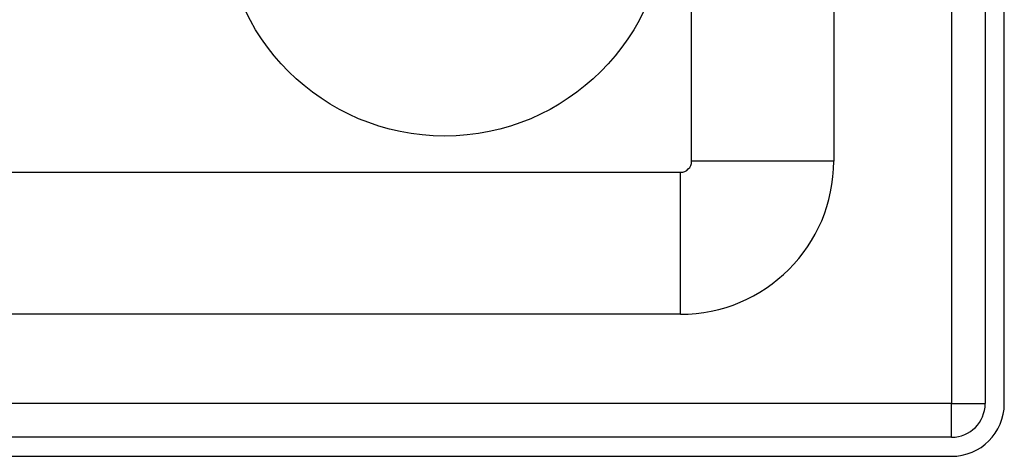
# Model space of a CAD drawing. Header units: inches. Extents: x 4 to 114, y 7 to 60.
# Tile 23 of 95: x 25.1 to 27.83, y 21.77 to 22.98. Entities that reach past the tile are written whole.
import ezdxf

# ---------------------------------------------------------------- set-up
doc = ezdxf.new("R2010")
doc.units = ezdxf.units.IN
doc.header["$MEASUREMENT"] = 0
doc.layers.add('Visible Edges(ANSI)', color=7, linetype='Continuous', lineweight=25)
doc.layers.add('Visible Tangent Edges(ANSI)', color=7, linetype='Continuous', lineweight=25)

msp = doc.modelspace()

# ---------------------------------------------------------------- linework, layer by layer
at = {"layer": 'Visible Edges(ANSI)'}
for p, q in [((27.7763, 45.4274), (27.7763, 21.9164)), ((27.8293, 21.9164), (27.8293, 45.4274)), ((26.9632, 22.5888), (26.9632, 25.6366)), ((27.3569, 25.6366), (27.3569, 22.5888)), ((4.808, 22.5578), (26.9322, 22.5578)), ((26.9322, 22.1641), (4.808, 22.1641)), ((27.6833, 21.8234), (4.0573, 21.8234)), ((4.0573, 21.7704), (27.6833, 21.7704))]:
    msp.add_line(p, q, dxfattribs=at)
msp.add_circle((26.2793, 23.2704), 0.6122, dxfattribs=at)
for centre, radius in [((26.9322, 22.5888), 0.031), ((26.9322, 22.5888), 0.4247), ((27.6833, 21.9164), 0.146), ((27.6833, 21.9164), 0.093)]:
    msp.add_arc(centre, radius, 270, 0, dxfattribs=at)
at = {"layer": 'Visible Tangent Edges(ANSI)'}
for p, q in [((27.6833, 45.4274), (27.6833, 21.9164)), ((27.3569, 22.5888), (26.9632, 22.5888)), ((26.9322, 22.1641), (26.9322, 22.5578)), ((27.6833, 21.9164), (4.0573, 21.9164)), ((27.6833, 21.8234), (27.6833, 21.9164)), ((27.6833, 21.9164), (27.7763, 21.9164))]:
    msp.add_line(p, q, dxfattribs=at)

doc.saveas('drawing.dxf')
